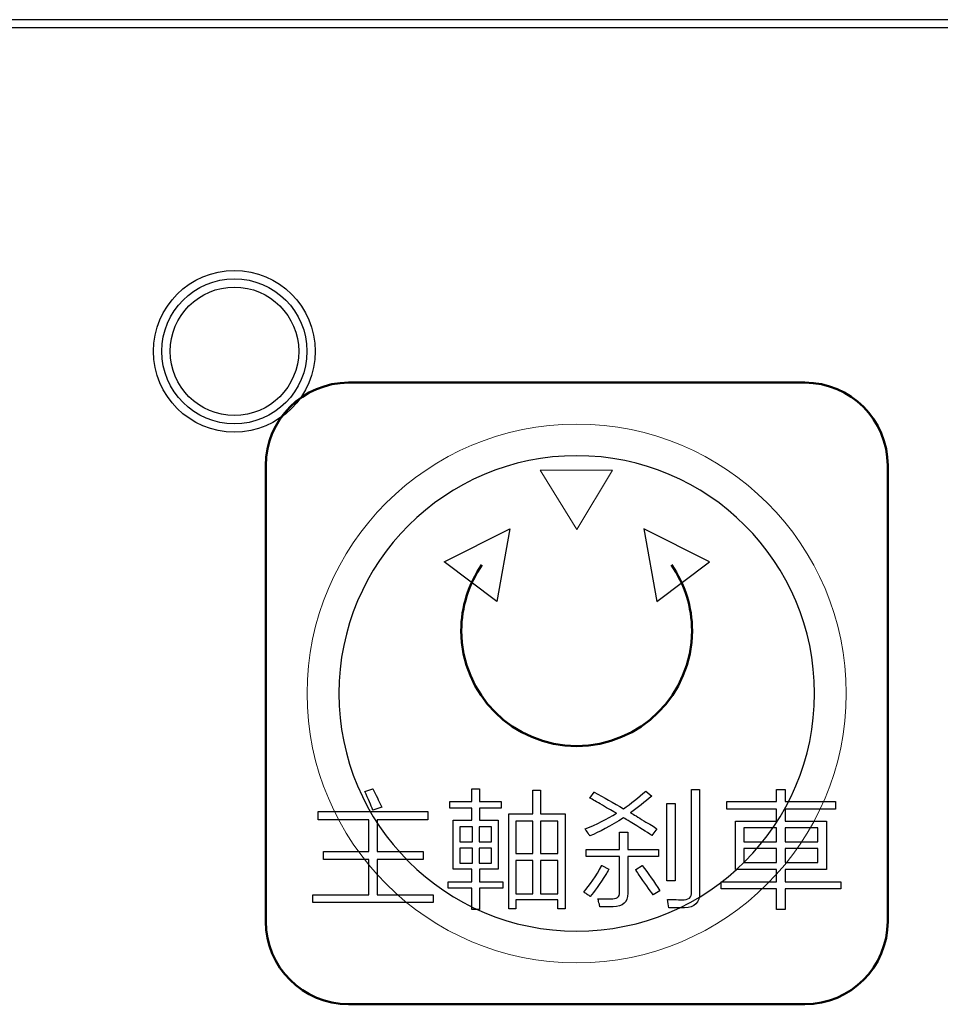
# Model space of a CAD drawing. Header units: millimetres. Extents: x 6964 to 8548, y -230 to 508.
# Tile 104 of 137: x 7351 to 7374, y 235 to 259. Entities that reach past the tile are written whole.
import ezdxf

# ---------------------------------------------------------------- set-up
doc = ezdxf.new("R2010")
doc.units = ezdxf.units.MM
doc.header["$LTSCALE"] = 3
doc.layers.add('layer 1', color=7, linetype='Continuous')

msp = doc.modelspace()

# ---------------------------------------------------------------- linework, layer by layer
at = {"linetype": 'Continuous', "lineweight": 30}
msp.add_line((7420.175, 259.006), (7059.322, 259.006), dxfattribs=at)
at = {"layer": 'layer 1'}
for points in [[(7420.175, 258.806), (7420.175, 258.806), (7059.322, 258.806), (7059.322, 258.806)], [(7361.552, 245.927), (7361.552, 245.927), (7363.137, 246.724), (7363.137, 246.724)], [(7363.137, 246.724), (7363.137, 246.724), (7362.822, 244.97), (7362.822, 244.97)], [(7366.367, 246.724), (7366.367, 246.724), (7366.682, 244.97), (7366.682, 244.97)], [(7367.952, 245.927), (7367.952, 245.927), (7366.367, 246.724), (7366.367, 246.724)], [(7362.822, 244.97), (7362.822, 244.97), (7361.552, 245.927), (7361.552, 245.927)], [(7366.682, 244.97), (7366.682, 244.97), (7367.952, 245.927), (7367.952, 245.927)], [(7359.639, 240.384), (7359.639, 240.384), (7359.834, 240.445), (7359.834, 240.445)], [(7359.834, 240.445), (7359.85, 240.412), (7359.878, 240.359), (7359.919, 240.286)], [(7362.226, 240.141), (7362.226, 240.141), (7362.226, 240.445), (7362.226, 240.445)], [(7362.226, 240.445), (7362.226, 240.445), (7362.409, 240.445), (7362.409, 240.445)], [(7362.409, 240.445), (7362.409, 240.445), (7362.409, 240.141), (7362.409, 240.141)], [(7363.695, 239.848), (7363.695, 239.848), (7363.695, 240.42), (7363.695, 240.42)], [(7363.695, 240.42), (7363.695, 240.42), (7363.878, 240.42), (7363.878, 240.42)], [(7363.878, 240.42), (7363.878, 240.42), (7363.878, 239.848), (7363.878, 239.848)], [(7367.523, 237.964), (7367.523, 237.964), (7367.523, 240.432), (7367.523, 240.432)], [(7367.523, 240.432), (7367.523, 240.432), (7367.717, 240.432), (7367.717, 240.432)], [(7367.717, 240.432), (7367.717, 240.432), (7367.717, 237.94), (7367.717, 237.94)], [(7369.574, 240.141), (7369.574, 240.141), (7369.574, 240.433), (7369.574, 240.433)], [(7369.574, 240.433), (7369.574, 240.433), (7369.781, 240.433), (7369.781, 240.433)], [(7369.781, 240.433), (7369.781, 240.433), (7369.781, 240.141), (7369.781, 240.141)], [(7359.834, 239.934), (7359.793, 240.055), (7359.728, 240.205), (7359.639, 240.384)], [(7359.919, 240.286), (7359.991, 240.132), (7360.036, 240.039), (7360.052, 240.007)], [(7365.067, 240.226), (7365.067, 240.226), (7365.176, 240.371), (7365.176, 240.371)], [(7365.371, 240.055), (7365.233, 240.136), (7365.132, 240.193), (7365.067, 240.226)], [(7365.176, 240.371), (7365.403, 240.242), (7365.638, 240.108), (7365.881, 239.97)], [(7365.881, 239.97), (7366.06, 240.092), (7366.238, 240.234), (7366.416, 240.396)], [(7366.563, 240.274), (7366.392, 240.129), (7366.222, 239.995), (7366.052, 239.873)], [(7366.416, 240.396), (7366.416, 240.396), (7366.563, 240.274), (7366.563, 240.274)], [(7360.052, 240.007), (7360.052, 240.007), (7359.834, 239.934), (7359.834, 239.934)], [(7361.691, 239.983), (7361.691, 239.983), (7361.691, 240.141), (7361.691, 240.141)], [(7361.691, 240.141), (7361.691, 240.141), (7362.226, 240.141), (7362.226, 240.141)], [(7362.226, 239.983), (7362.226, 239.983), (7361.691, 239.983), (7361.691, 239.983)], [(7362.226, 239.69), (7362.226, 239.69), (7362.226, 239.983), (7362.226, 239.983)], [(7362.409, 240.141), (7362.409, 240.141), (7362.931, 240.141), (7362.931, 240.141)], [(7362.931, 239.983), (7362.931, 239.983), (7362.409, 239.983), (7362.409, 239.983)], [(7362.409, 239.983), (7362.409, 239.983), (7362.409, 239.69), (7362.409, 239.69)], [(7362.931, 240.141), (7362.931, 240.141), (7362.931, 239.983), (7362.931, 239.983)], [(7365.711, 239.861), (7365.63, 239.901), (7365.517, 239.966), (7365.371, 240.055)], [(7366.928, 238.231), (7366.928, 238.231), (7366.928, 240.092), (7366.928, 240.092)], [(7366.928, 240.092), (7366.928, 240.092), (7367.123, 240.092), (7367.123, 240.092)], [(7367.123, 240.092), (7367.123, 240.092), (7367.123, 238.231), (7367.123, 238.231)], [(7368.37, 239.958), (7368.37, 239.958), (7368.37, 240.141), (7368.37, 240.141)], [(7368.37, 240.141), (7368.37, 240.141), (7369.574, 240.141), (7369.574, 240.141)], [(7369.574, 239.958), (7369.574, 239.958), (7368.37, 239.958), (7368.37, 239.958)], [(7369.574, 239.665), (7369.574, 239.665), (7369.574, 239.958), (7369.574, 239.958)], [(7369.781, 240.141), (7369.781, 240.141), (7370.997, 240.141), (7370.997, 240.141)], [(7370.997, 239.958), (7370.997, 239.958), (7369.781, 239.958), (7369.781, 239.958)], [(7369.781, 239.958), (7369.781, 239.958), (7369.781, 239.665), (7369.781, 239.665)], [(7370.997, 240.141), (7370.997, 240.141), (7370.997, 239.958), (7370.997, 239.958)], [(7358.52, 239.704), (7358.52, 239.704), (7358.52, 239.898), (7358.52, 239.898)], [(7358.52, 239.898), (7358.52, 239.898), (7361.159, 239.898), (7361.159, 239.898)], [(7359.736, 239.704), (7359.736, 239.704), (7358.52, 239.704), (7358.52, 239.704)], [(7359.736, 238.936), (7359.736, 238.936), (7359.736, 239.704), (7359.736, 239.704)], [(7361.159, 239.704), (7361.159, 239.704), (7359.943, 239.704), (7359.943, 239.704)], [(7359.943, 239.704), (7359.943, 239.704), (7359.943, 238.936), (7359.943, 238.936)], [(7361.159, 239.898), (7361.159, 239.898), (7361.159, 239.704), (7361.159, 239.704)], [(7363.113, 237.551), (7363.113, 237.551), (7363.113, 239.848), (7363.113, 239.848)], [(7363.113, 239.848), (7363.113, 239.848), (7363.695, 239.848), (7363.695, 239.848)], [(7363.878, 239.848), (7363.878, 239.848), (7364.475, 239.848), (7364.475, 239.848)], [(7364.475, 239.848), (7364.475, 239.848), (7364.475, 237.551), (7364.475, 237.551)], [(7364.958, 239.484), (7365.233, 239.589), (7365.485, 239.715), (7365.711, 239.861)], [(7365.881, 239.751), (7365.566, 239.549), (7365.294, 239.403), (7365.067, 239.314)], [(7366.04, 239.654), (7365.967, 239.695), (7365.914, 239.727), (7365.881, 239.751)], [(7366.052, 239.873), (7366.125, 239.832), (7366.23, 239.767), (7366.368, 239.678)], [(7361.775, 238.51), (7361.775, 238.51), (7361.775, 239.69), (7361.775, 239.69)], [(7361.775, 239.69), (7361.775, 239.69), (7362.226, 239.69), (7362.226, 239.69)], [(7361.932, 239.532), (7361.932, 239.532), (7361.932, 239.167), (7361.932, 239.167)], [(7362.238, 239.532), (7362.238, 239.532), (7361.932, 239.532), (7361.932, 239.532)], [(7362.238, 239.167), (7362.238, 239.167), (7362.238, 239.532), (7362.238, 239.532)], [(7362.699, 239.532), (7362.699, 239.532), (7362.396, 239.532), (7362.396, 239.532)], [(7362.396, 239.532), (7362.396, 239.532), (7362.396, 239.167), (7362.396, 239.167)], [(7362.409, 239.69), (7362.409, 239.69), (7362.857, 239.69), (7362.857, 239.69)], [(7362.699, 239.167), (7362.699, 239.167), (7362.699, 239.532), (7362.699, 239.532)], [(7362.857, 239.69), (7362.857, 239.69), (7362.857, 238.51), (7362.857, 238.51)], [(7363.283, 239.666), (7363.283, 239.666), (7363.283, 238.887), (7363.283, 238.887)], [(7363.695, 239.666), (7363.695, 239.666), (7363.283, 239.666), (7363.283, 239.666)], [(7363.695, 238.887), (7363.695, 238.887), (7363.695, 239.666), (7363.695, 239.666)], [(7364.293, 239.666), (7364.293, 239.666), (7363.878, 239.666), (7363.878, 239.666)], [(7363.878, 239.666), (7363.878, 239.666), (7363.878, 238.887), (7363.878, 238.887)], [(7364.293, 238.887), (7364.293, 238.887), (7364.293, 239.666), (7364.293, 239.666)], [(7365.006, 239.411), (7364.982, 239.443), (7364.966, 239.468), (7364.958, 239.484)], [(7366.563, 239.326), (7366.441, 239.407), (7366.266, 239.516), (7366.04, 239.654)], [(7366.368, 239.678), (7366.514, 239.597), (7366.619, 239.532), (7366.684, 239.484)], [(7366.684, 239.484), (7366.684, 239.484), (7366.563, 239.326), (7366.563, 239.326)], [(7368.578, 238.499), (7368.578, 238.499), (7368.578, 239.665), (7368.578, 239.665)], [(7368.578, 239.665), (7368.578, 239.665), (7369.574, 239.665), (7369.574, 239.665)], [(7368.785, 239.507), (7368.785, 239.507), (7368.785, 239.167), (7368.785, 239.167)], [(7369.574, 239.507), (7369.574, 239.507), (7368.785, 239.507), (7368.785, 239.507)], [(7369.574, 239.167), (7369.574, 239.167), (7369.574, 239.507), (7369.574, 239.507)], [(7369.781, 239.665), (7369.781, 239.665), (7370.777, 239.665), (7370.777, 239.665)], [(7370.57, 239.507), (7370.57, 239.507), (7369.781, 239.507), (7369.781, 239.507)], [(7369.781, 239.507), (7369.781, 239.507), (7369.781, 239.167), (7369.781, 239.167)], [(7370.57, 239.167), (7370.57, 239.167), (7370.57, 239.507), (7370.57, 239.507)], [(7370.777, 239.665), (7370.777, 239.665), (7370.777, 238.499), (7370.777, 238.499)], [(7365.067, 239.314), (7365.059, 239.33), (7365.038, 239.362), (7365.006, 239.411)], [(7365.786, 238.986), (7365.786, 238.986), (7365.786, 239.4), (7365.786, 239.4)], [(7365.786, 239.4), (7365.786, 239.4), (7365.981, 239.4), (7365.981, 239.4)], [(7365.981, 239.4), (7365.981, 239.4), (7365.981, 238.986), (7365.981, 238.986)], [(7361.932, 239.167), (7361.932, 239.167), (7362.238, 239.167), (7362.238, 239.167)], [(7361.932, 239.021), (7361.932, 239.021), (7361.932, 238.657), (7361.932, 238.657)], [(7362.238, 239.021), (7362.238, 239.021), (7361.932, 239.021), (7361.932, 239.021)], [(7362.238, 238.657), (7362.238, 238.657), (7362.238, 239.021), (7362.238, 239.021)], [(7362.396, 239.167), (7362.396, 239.167), (7362.699, 239.167), (7362.699, 239.167)], [(7362.396, 239.021), (7362.396, 239.021), (7362.396, 238.657), (7362.396, 238.657)], [(7362.699, 239.021), (7362.699, 239.021), (7362.396, 239.021), (7362.396, 239.021)], [(7362.699, 238.657), (7362.699, 238.657), (7362.699, 239.021), (7362.699, 239.021)], [(7364.983, 238.816), (7364.983, 238.816), (7364.983, 238.986), (7364.983, 238.986)], [(7364.983, 238.986), (7364.983, 238.986), (7365.786, 238.986), (7365.786, 238.986)], [(7365.981, 238.986), (7365.981, 238.986), (7366.722, 238.986), (7366.722, 238.986)], [(7366.722, 238.986), (7366.722, 238.986), (7366.722, 238.816), (7366.722, 238.816)], [(7368.785, 239.167), (7368.785, 239.167), (7369.574, 239.167), (7369.574, 239.167)], [(7368.785, 239.009), (7368.785, 239.009), (7368.785, 238.669), (7368.785, 238.669)], [(7369.574, 239.009), (7369.574, 239.009), (7368.785, 239.009), (7368.785, 239.009)], [(7369.574, 238.669), (7369.574, 238.669), (7369.574, 239.009), (7369.574, 239.009)], [(7369.781, 239.167), (7369.781, 239.167), (7370.57, 239.167), (7370.57, 239.167)], [(7369.781, 239.009), (7369.781, 239.009), (7369.781, 238.669), (7369.781, 238.669)], [(7370.57, 239.009), (7370.57, 239.009), (7369.781, 239.009), (7369.781, 239.009)], [(7370.57, 238.669), (7370.57, 238.669), (7370.57, 239.009), (7370.57, 239.009)], [(7358.642, 238.742), (7358.642, 238.742), (7358.642, 238.936), (7358.642, 238.936)], [(7358.642, 238.936), (7358.642, 238.936), (7359.736, 238.936), (7359.736, 238.936)], [(7359.943, 238.936), (7359.943, 238.936), (7361.049, 238.936), (7361.049, 238.936)], [(7361.049, 238.936), (7361.049, 238.936), (7361.049, 238.742), (7361.049, 238.742)], [(7363.283, 238.887), (7363.283, 238.887), (7363.695, 238.887), (7363.695, 238.887)], [(7363.878, 238.887), (7363.878, 238.887), (7364.293, 238.887), (7364.293, 238.887)], [(7365.786, 238.816), (7365.786, 238.816), (7364.983, 238.816), (7364.983, 238.816)], [(7365.786, 237.953), (7365.786, 237.953), (7365.786, 238.816), (7365.786, 238.816)], [(7366.722, 238.816), (7366.722, 238.816), (7365.981, 238.816), (7365.981, 238.816)], [(7365.981, 238.816), (7365.981, 238.816), (7365.981, 237.928), (7365.981, 237.928)], [(7359.736, 238.742), (7359.736, 238.742), (7358.642, 238.742), (7358.642, 238.742)], [(7359.736, 237.891), (7359.736, 237.891), (7359.736, 238.742), (7359.736, 238.742)], [(7361.049, 238.742), (7361.049, 238.742), (7359.943, 238.742), (7359.943, 238.742)], [(7359.943, 238.742), (7359.943, 238.742), (7359.943, 237.891), (7359.943, 237.891)], [(7361.932, 238.657), (7361.932, 238.657), (7362.238, 238.657), (7362.238, 238.657)], [(7362.396, 238.657), (7362.396, 238.657), (7362.699, 238.657), (7362.699, 238.657)], [(7363.283, 238.716), (7363.283, 238.716), (7363.283, 237.916), (7363.283, 237.916)], [(7363.695, 238.716), (7363.695, 238.716), (7363.283, 238.716), (7363.283, 238.716)], [(7363.695, 237.916), (7363.695, 237.916), (7363.695, 238.716), (7363.695, 238.716)], [(7363.878, 238.716), (7363.878, 238.716), (7363.878, 237.916), (7363.878, 237.916)], [(7364.293, 238.716), (7364.293, 238.716), (7363.878, 238.716), (7363.878, 238.716)], [(7364.293, 237.916), (7364.293, 237.916), (7364.293, 238.716), (7364.293, 238.716)], [(7364.921, 237.952), (7365.067, 238.13), (7365.213, 238.345), (7365.359, 238.596)], [(7365.359, 238.596), (7365.359, 238.596), (7365.529, 238.511), (7365.529, 238.511)], [(7365.529, 238.511), (7365.513, 238.487), (7365.492, 238.45), (7365.468, 238.402)], [(7366.174, 238.499), (7366.174, 238.499), (7366.331, 238.596), (7366.331, 238.596)], [(7366.331, 238.596), (7366.478, 238.41), (7366.619, 238.207), (7366.757, 237.989)], [(7368.785, 238.669), (7368.785, 238.669), (7369.574, 238.669), (7369.574, 238.669)], [(7369.781, 238.669), (7369.781, 238.669), (7370.57, 238.669), (7370.57, 238.669)], [(7362.226, 238.51), (7362.226, 238.51), (7361.775, 238.51), (7361.775, 238.51)], [(7362.226, 238.208), (7362.226, 238.208), (7362.226, 238.51), (7362.226, 238.51)], [(7362.857, 238.51), (7362.857, 238.51), (7362.409, 238.51), (7362.409, 238.51)], [(7362.409, 238.51), (7362.409, 238.51), (7362.409, 238.208), (7362.409, 238.208)], [(7365.468, 238.402), (7365.298, 238.142), (7365.168, 237.96), (7365.079, 237.855)], [(7366.246, 238.39), (7366.214, 238.438), (7366.19, 238.475), (7366.174, 238.499)], [(7366.599, 237.891), (7366.51, 238.012), (7366.392, 238.179), (7366.246, 238.39)], [(7369.574, 238.499), (7369.574, 238.499), (7368.578, 238.499), (7368.578, 238.499)], [(7369.574, 238.208), (7369.574, 238.208), (7369.574, 238.499), (7369.574, 238.499)], [(7370.777, 238.499), (7370.777, 238.499), (7369.781, 238.499), (7369.781, 238.499)], [(7369.781, 238.499), (7369.781, 238.499), (7369.781, 238.208), (7369.781, 238.208)], [(7361.655, 238.05), (7361.655, 238.05), (7361.655, 238.208), (7361.655, 238.208)], [(7361.655, 238.208), (7361.655, 238.208), (7362.226, 238.208), (7362.226, 238.208)], [(7362.226, 238.05), (7362.226, 238.05), (7361.655, 238.05), (7361.655, 238.05)], [(7362.226, 237.539), (7362.226, 237.539), (7362.226, 238.05), (7362.226, 238.05)], [(7362.409, 238.208), (7362.409, 238.208), (7362.968, 238.208), (7362.968, 238.208)], [(7362.968, 238.05), (7362.968, 238.05), (7362.409, 238.05), (7362.409, 238.05)], [(7362.409, 238.05), (7362.409, 238.05), (7362.409, 237.539), (7362.409, 237.539)], [(7362.968, 238.208), (7362.968, 238.208), (7362.968, 238.05), (7362.968, 238.05)], [(7367.123, 238.231), (7367.123, 238.231), (7366.928, 238.231), (7366.928, 238.231)], [(7368.237, 238.038), (7368.237, 238.038), (7368.237, 238.208), (7368.237, 238.208)], [(7368.237, 238.208), (7368.237, 238.208), (7369.574, 238.208), (7369.574, 238.208)], [(7369.574, 238.038), (7369.574, 238.038), (7368.237, 238.038), (7368.237, 238.038)], [(7369.574, 237.539), (7369.574, 237.539), (7369.574, 238.038), (7369.574, 238.038)], [(7369.781, 238.208), (7369.781, 238.208), (7371.118, 238.208), (7371.118, 238.208)], [(7371.118, 238.038), (7371.118, 238.038), (7369.781, 238.038), (7369.781, 238.038)], [(7369.781, 238.038), (7369.781, 238.038), (7369.781, 237.539), (7369.781, 237.539)], [(7371.118, 238.208), (7371.118, 238.208), (7371.118, 238.038), (7371.118, 238.038)], [(7358.386, 237.708), (7358.386, 237.708), (7358.386, 237.891), (7358.386, 237.891)], [(7358.386, 237.891), (7358.386, 237.891), (7359.736, 237.891), (7359.736, 237.891)], [(7359.943, 237.891), (7359.943, 237.891), (7361.292, 237.891), (7361.292, 237.891)], [(7361.292, 237.891), (7361.292, 237.891), (7361.292, 237.708), (7361.292, 237.708)], [(7363.283, 237.916), (7363.283, 237.916), (7363.695, 237.916), (7363.695, 237.916)], [(7363.878, 237.916), (7363.878, 237.916), (7364.293, 237.916), (7364.293, 237.916)], [(7365.006, 237.903), (7364.966, 237.927), (7364.937, 237.944), (7364.921, 237.952)], [(7365.079, 237.855), (7365.063, 237.863), (7365.038, 237.879), (7365.006, 237.903)], [(7365.567, 237.795), (7365.721, 237.787), (7365.794, 237.839), (7365.786, 237.953)], [(7365.981, 237.928), (7365.988, 237.718), (7365.871, 237.608), (7365.628, 237.6)], [(7366.757, 237.989), (7366.757, 237.989), (7366.599, 237.891), (7366.599, 237.891)], [(7367.28, 237.77), (7367.45, 237.761), (7367.531, 237.826), (7367.523, 237.964)], [(7367.717, 237.94), (7367.717, 237.705), (7367.596, 237.583), (7367.352, 237.575)], [(7361.292, 237.708), (7361.292, 237.708), (7358.386, 237.708), (7358.386, 237.708)], [(7364.293, 237.77), (7364.293, 237.77), (7363.283, 237.77), (7363.283, 237.77)], [(7363.283, 237.77), (7363.283, 237.77), (7363.283, 237.551), (7363.283, 237.551)], [(7364.293, 237.551), (7364.293, 237.551), (7364.293, 237.77), (7364.293, 237.77)], [(7365.287, 237.698), (7365.279, 237.738), (7365.271, 237.77), (7365.263, 237.795)], [(7365.263, 237.795), (7365.376, 237.795), (7365.478, 237.795), (7365.567, 237.795)], [(7365.311, 237.6), (7365.311, 237.616), (7365.304, 237.649), (7365.287, 237.698)], [(7365.628, 237.6), (7365.539, 237.6), (7365.433, 237.6), (7365.311, 237.6)], [(7366.976, 237.575), (7366.967, 237.64), (7366.955, 237.708), (7366.939, 237.782)], [(7366.939, 237.782), (7366.971, 237.782), (7367.024, 237.782), (7367.097, 237.782)], [(7367.352, 237.575), (7367.255, 237.575), (7367.13, 237.575), (7366.976, 237.575)], [(7367.097, 237.782), (7367.178, 237.773), (7367.239, 237.77), (7367.28, 237.77)], [(7362.409, 237.539), (7362.409, 237.539), (7362.226, 237.539), (7362.226, 237.539)], [(7363.283, 237.551), (7363.283, 237.551), (7363.113, 237.551), (7363.113, 237.551)], [(7364.475, 237.551), (7364.475, 237.551), (7364.293, 237.551), (7364.293, 237.551)], [(7369.781, 237.539), (7369.781, 237.539), (7369.574, 237.539), (7369.574, 237.539)]]:
    msp.add_open_spline(points, degree=3, dxfattribs=at)
for points in [[(7358.447, 251.005), (7358.447, 252.082), (7357.574, 252.955), (7356.497, 252.955), (7356.497, 252.955), (7355.42, 252.955), (7354.547, 252.082), (7354.547, 251.005), (7354.547, 251.005), (7354.547, 249.928), (7355.42, 249.055), (7356.497, 249.055), (7356.497, 249.055), (7357.574, 249.055), (7358.447, 249.928), (7358.447, 251.005)], [(7358.247, 251.005), (7358.247, 251.971), (7357.464, 252.755), (7356.497, 252.755), (7356.497, 252.755), (7355.531, 252.755), (7354.747, 251.971), (7354.747, 251.005), (7354.747, 251.005), (7354.747, 250.038), (7355.531, 249.255), (7356.497, 249.255), (7356.497, 249.255), (7357.464, 249.255), (7358.247, 250.038), (7358.247, 251.005)], [(7358.047, 251.005), (7358.047, 251.861), (7357.353, 252.555), (7356.497, 252.555), (7356.497, 252.555), (7355.641, 252.555), (7354.947, 251.861), (7354.947, 251.005), (7354.947, 251.005), (7354.947, 250.149), (7355.641, 249.455), (7356.497, 249.455), (7356.497, 249.455), (7357.353, 249.455), (7358.047, 250.149), (7358.047, 251.005)]]:
    msp.add_open_spline(points, degree=3, knots=[0, 0, 0, 0, 0.2, 0.2, 0.2, 0.2, 0.4, 0.4, 0.4, 0.4, 0.6, 0.6, 0.6, 0.6, 1, 1, 1, 1], dxfattribs=at)
at = {"layer": 'layer 1', "lineweight": 50}
for points in [[(7357.252, 248.25), (7357.252, 249.35), (7358.152, 250.25), (7359.252, 250.25)], [(7359.252, 250.25), (7359.252, 250.25), (7370.253, 250.25), (7370.253, 250.25)], [(7370.253, 250.25), (7371.353, 250.25), (7372.252, 249.35), (7372.252, 248.25)], [(7357.252, 237.25), (7357.252, 237.25), (7357.252, 248.25), (7357.252, 248.25)], [(7372.252, 248.25), (7372.252, 248.25), (7372.252, 237.25), (7372.252, 237.25)], [(7359.252, 235.25), (7358.152, 235.25), (7357.252, 236.15), (7357.252, 237.25)], [(7372.252, 237.25), (7372.252, 236.15), (7371.353, 235.25), (7370.253, 235.25)], [(7370.253, 235.25), (7370.253, 235.25), (7359.252, 235.25), (7359.252, 235.25)]]:
    msp.add_open_spline(points, degree=3, dxfattribs=at)
at = {"layer": 'layer 1', "lineweight": 9}
msp.add_open_spline([(7371.252, 242.75), (7371.252, 246.34), (7368.342, 249.25), (7364.752, 249.25), (7364.752, 249.25), (7361.163, 249.25), (7358.252, 246.34), (7358.252, 242.75), (7358.252, 242.75), (7358.252, 239.16), (7361.163, 236.25), (7364.752, 236.25)], degree=3, knots=[0, 0, 0, 0, 0.2, 0.2, 0.2, 0.2, 0.4, 0.4, 0.4, 0.4, 0.6, 0.6, 0.6, 0.6], dxfattribs=at)
at = {"layer": 'layer 1', "lineweight": 25}
for points, knots in [([(7370.488, 242.75), (7370.488, 245.918), (7367.92, 248.485), (7364.753, 248.485), (7364.753, 248.485), (7361.585, 248.485), (7359.017, 245.918), (7359.017, 242.75)], [0, 0, 0, 0, 0.2, 0.2, 0.2, 0.2, 0.4, 0.4, 0.4, 0.4]), ([(7359.017, 242.75), (7359.017, 239.582), (7361.585, 237.015), (7364.752, 237.015), (7364.752, 237.015), (7367.92, 237.015), (7370.488, 239.582), (7370.488, 242.75)], [0.4, 0.4, 0.4, 0.4, 0.6, 0.6, 0.6, 0.6, 1, 1, 1, 1])]:
    msp.add_open_spline(points, degree=3, knots=knots, dxfattribs=at)
at = {"layer": 'layer 1', "lineweight": 9}
for points in [[(7364.752, 246.709), (7364.752, 246.709), (7363.868, 248.141), (7363.868, 248.141)], [(7363.868, 248.141), (7363.868, 248.141), (7365.617, 248.141), (7365.617, 248.141)], [(7365.617, 248.141), (7365.617, 248.141), (7364.752, 246.709), (7364.752, 246.709)], [(7364.752, 236.25), (7368.342, 236.25), (7371.252, 239.16), (7371.252, 242.75)], [(7359.639, 240.384), (7359.639, 240.384), (7359.834, 240.445), (7359.834, 240.445)], [(7359.834, 240.445), (7359.85, 240.412), (7359.878, 240.359), (7359.919, 240.286)], [(7362.226, 240.141), (7362.226, 240.141), (7362.226, 240.445), (7362.226, 240.445)], [(7362.226, 240.445), (7362.226, 240.445), (7362.409, 240.445), (7362.409, 240.445)], [(7362.409, 240.445), (7362.409, 240.445), (7362.409, 240.141), (7362.409, 240.141)], [(7363.695, 239.848), (7363.695, 239.848), (7363.695, 240.42), (7363.695, 240.42)], [(7363.695, 240.42), (7363.695, 240.42), (7363.878, 240.42), (7363.878, 240.42)], [(7363.878, 240.42), (7363.878, 240.42), (7363.878, 239.848), (7363.878, 239.848)], [(7367.523, 237.964), (7367.523, 237.964), (7367.523, 240.432), (7367.523, 240.432)], [(7367.523, 240.432), (7367.523, 240.432), (7367.717, 240.432), (7367.717, 240.432)], [(7367.717, 240.432), (7367.717, 240.432), (7367.717, 237.94), (7367.717, 237.94)], [(7369.574, 240.141), (7369.574, 240.141), (7369.574, 240.433), (7369.574, 240.433)], [(7369.574, 240.433), (7369.574, 240.433), (7369.781, 240.433), (7369.781, 240.433)], [(7369.781, 240.433), (7369.781, 240.433), (7369.781, 240.141), (7369.781, 240.141)], [(7359.834, 239.934), (7359.793, 240.055), (7359.728, 240.205), (7359.639, 240.384)], [(7359.919, 240.286), (7359.991, 240.132), (7360.036, 240.039), (7360.052, 240.007)], [(7365.067, 240.226), (7365.067, 240.226), (7365.176, 240.371), (7365.176, 240.371)], [(7365.371, 240.055), (7365.233, 240.136), (7365.132, 240.193), (7365.067, 240.226)], [(7365.176, 240.371), (7365.403, 240.242), (7365.638, 240.108), (7365.881, 239.97)], [(7365.881, 239.97), (7366.06, 240.092), (7366.238, 240.234), (7366.416, 240.396)], [(7366.563, 240.274), (7366.392, 240.129), (7366.222, 239.995), (7366.052, 239.873)], [(7366.416, 240.396), (7366.416, 240.396), (7366.563, 240.274), (7366.563, 240.274)], [(7360.052, 240.007), (7360.052, 240.007), (7359.834, 239.934), (7359.834, 239.934)], [(7361.691, 239.983), (7361.691, 239.983), (7361.691, 240.141), (7361.691, 240.141)], [(7361.691, 240.141), (7361.691, 240.141), (7362.226, 240.141), (7362.226, 240.141)], [(7362.226, 239.983), (7362.226, 239.983), (7361.691, 239.983), (7361.691, 239.983)], [(7362.226, 239.69), (7362.226, 239.69), (7362.226, 239.983), (7362.226, 239.983)], [(7362.409, 240.141), (7362.409, 240.141), (7362.931, 240.141), (7362.931, 240.141)], [(7362.931, 239.983), (7362.931, 239.983), (7362.409, 239.983), (7362.409, 239.983)], [(7362.409, 239.983), (7362.409, 239.983), (7362.409, 239.69), (7362.409, 239.69)], [(7362.931, 240.141), (7362.931, 240.141), (7362.931, 239.983), (7362.931, 239.983)], [(7365.711, 239.861), (7365.63, 239.901), (7365.517, 239.966), (7365.371, 240.055)], [(7366.928, 238.231), (7366.928, 238.231), (7366.928, 240.092), (7366.928, 240.092)], [(7366.928, 240.092), (7366.928, 240.092), (7367.123, 240.092), (7367.123, 240.092)], [(7367.123, 240.092), (7367.123, 240.092), (7367.123, 238.231), (7367.123, 238.231)], [(7368.37, 239.958), (7368.37, 239.958), (7368.37, 240.141), (7368.37, 240.141)], [(7368.37, 240.141), (7368.37, 240.141), (7369.574, 240.141), (7369.574, 240.141)], [(7369.574, 239.958), (7369.574, 239.958), (7368.37, 239.958), (7368.37, 239.958)], [(7369.574, 239.665), (7369.574, 239.665), (7369.574, 239.958), (7369.574, 239.958)], [(7369.781, 240.141), (7369.781, 240.141), (7370.997, 240.141), (7370.997, 240.141)], [(7370.997, 239.958), (7370.997, 239.958), (7369.781, 239.958), (7369.781, 239.958)], [(7369.781, 239.958), (7369.781, 239.958), (7369.781, 239.665), (7369.781, 239.665)], [(7370.997, 240.141), (7370.997, 240.141), (7370.997, 239.958), (7370.997, 239.958)], [(7358.52, 239.704), (7358.52, 239.704), (7358.52, 239.898), (7358.52, 239.898)], [(7358.52, 239.898), (7358.52, 239.898), (7361.159, 239.898), (7361.159, 239.898)], [(7359.736, 239.704), (7359.736, 239.704), (7358.52, 239.704), (7358.52, 239.704)], [(7359.736, 238.936), (7359.736, 238.936), (7359.736, 239.704), (7359.736, 239.704)], [(7361.159, 239.704), (7361.159, 239.704), (7359.943, 239.704), (7359.943, 239.704)], [(7359.943, 239.704), (7359.943, 239.704), (7359.943, 238.936), (7359.943, 238.936)], [(7361.159, 239.898), (7361.159, 239.898), (7361.159, 239.704), (7361.159, 239.704)], [(7363.113, 237.551), (7363.113, 237.551), (7363.113, 239.848), (7363.113, 239.848)], [(7363.113, 239.848), (7363.113, 239.848), (7363.695, 239.848), (7363.695, 239.848)], [(7363.878, 239.848), (7363.878, 239.848), (7364.475, 239.848), (7364.475, 239.848)], [(7364.475, 239.848), (7364.475, 239.848), (7364.475, 237.551), (7364.475, 237.551)], [(7364.958, 239.484), (7365.233, 239.589), (7365.485, 239.715), (7365.711, 239.861)], [(7365.881, 239.751), (7365.566, 239.549), (7365.294, 239.403), (7365.067, 239.314)], [(7366.04, 239.654), (7365.967, 239.695), (7365.914, 239.727), (7365.881, 239.751)], [(7366.052, 239.873), (7366.125, 239.832), (7366.23, 239.767), (7366.368, 239.678)], [(7361.775, 238.51), (7361.775, 238.51), (7361.775, 239.69), (7361.775, 239.69)], [(7361.775, 239.69), (7361.775, 239.69), (7362.226, 239.69), (7362.226, 239.69)], [(7361.932, 239.532), (7361.932, 239.532), (7361.932, 239.167), (7361.932, 239.167)], [(7362.238, 239.532), (7362.238, 239.532), (7361.932, 239.532), (7361.932, 239.532)], [(7362.238, 239.167), (7362.238, 239.167), (7362.238, 239.532), (7362.238, 239.532)], [(7362.699, 239.532), (7362.699, 239.532), (7362.396, 239.532), (7362.396, 239.532)], [(7362.396, 239.532), (7362.396, 239.532), (7362.396, 239.167), (7362.396, 239.167)], [(7362.409, 239.69), (7362.409, 239.69), (7362.857, 239.69), (7362.857, 239.69)], [(7362.699, 239.167), (7362.699, 239.167), (7362.699, 239.532), (7362.699, 239.532)], [(7362.857, 239.69), (7362.857, 239.69), (7362.857, 238.51), (7362.857, 238.51)], [(7363.283, 239.666), (7363.283, 239.666), (7363.283, 238.887), (7363.283, 238.887)], [(7363.695, 239.666), (7363.695, 239.666), (7363.283, 239.666), (7363.283, 239.666)], [(7363.695, 238.887), (7363.695, 238.887), (7363.695, 239.666), (7363.695, 239.666)], [(7364.293, 239.666), (7364.293, 239.666), (7363.878, 239.666), (7363.878, 239.666)], [(7363.878, 239.666), (7363.878, 239.666), (7363.878, 238.887), (7363.878, 238.887)], [(7364.293, 238.887), (7364.293, 238.887), (7364.293, 239.666), (7364.293, 239.666)], [(7365.006, 239.411), (7364.982, 239.443), (7364.966, 239.468), (7364.958, 239.484)], [(7366.563, 239.326), (7366.441, 239.407), (7366.266, 239.516), (7366.04, 239.654)], [(7366.368, 239.678), (7366.514, 239.597), (7366.619, 239.532), (7366.684, 239.484)], [(7366.684, 239.484), (7366.684, 239.484), (7366.563, 239.326), (7366.563, 239.326)], [(7368.578, 238.499), (7368.578, 238.499), (7368.578, 239.665), (7368.578, 239.665)], [(7368.578, 239.665), (7368.578, 239.665), (7369.574, 239.665), (7369.574, 239.665)], [(7368.785, 239.507), (7368.785, 239.507), (7368.785, 239.167), (7368.785, 239.167)], [(7369.574, 239.507), (7369.574, 239.507), (7368.785, 239.507), (7368.785, 239.507)], [(7369.574, 239.167), (7369.574, 239.167), (7369.574, 239.507), (7369.574, 239.507)], [(7369.781, 239.665), (7369.781, 239.665), (7370.777, 239.665), (7370.777, 239.665)], [(7370.57, 239.507), (7370.57, 239.507), (7369.781, 239.507), (7369.781, 239.507)], [(7369.781, 239.507), (7369.781, 239.507), (7369.781, 239.167), (7369.781, 239.167)], [(7370.57, 239.167), (7370.57, 239.167), (7370.57, 239.507), (7370.57, 239.507)], [(7370.777, 239.665), (7370.777, 239.665), (7370.777, 238.499), (7370.777, 238.499)], [(7365.067, 239.314), (7365.059, 239.33), (7365.038, 239.362), (7365.006, 239.411)], [(7365.786, 238.986), (7365.786, 238.986), (7365.786, 239.4), (7365.786, 239.4)], [(7365.786, 239.4), (7365.786, 239.4), (7365.981, 239.4), (7365.981, 239.4)], [(7365.981, 239.4), (7365.981, 239.4), (7365.981, 238.986), (7365.981, 238.986)], [(7361.932, 239.167), (7361.932, 239.167), (7362.238, 239.167), (7362.238, 239.167)], [(7361.932, 239.021), (7361.932, 239.021), (7361.932, 238.657), (7361.932, 238.657)], [(7362.238, 239.021), (7362.238, 239.021), (7361.932, 239.021), (7361.932, 239.021)], [(7362.238, 238.657), (7362.238, 238.657), (7362.238, 239.021), (7362.238, 239.021)], [(7362.396, 239.167), (7362.396, 239.167), (7362.699, 239.167), (7362.699, 239.167)], [(7362.396, 239.021), (7362.396, 239.021), (7362.396, 238.657), (7362.396, 238.657)], [(7362.699, 239.021), (7362.699, 239.021), (7362.396, 239.021), (7362.396, 239.021)], [(7362.699, 238.657), (7362.699, 238.657), (7362.699, 239.021), (7362.699, 239.021)], [(7364.983, 238.816), (7364.983, 238.816), (7364.983, 238.986), (7364.983, 238.986)], [(7364.983, 238.986), (7364.983, 238.986), (7365.786, 238.986), (7365.786, 238.986)], [(7365.981, 238.986), (7365.981, 238.986), (7366.722, 238.986), (7366.722, 238.986)], [(7366.722, 238.986), (7366.722, 238.986), (7366.722, 238.816), (7366.722, 238.816)], [(7368.785, 239.167), (7368.785, 239.167), (7369.574, 239.167), (7369.574, 239.167)], [(7368.785, 239.009), (7368.785, 239.009), (7368.785, 238.669), (7368.785, 238.669)], [(7369.574, 239.009), (7369.574, 239.009), (7368.785, 239.009), (7368.785, 239.009)], [(7369.574, 238.669), (7369.574, 238.669), (7369.574, 239.009), (7369.574, 239.009)], [(7369.781, 239.167), (7369.781, 239.167), (7370.57, 239.167), (7370.57, 239.167)], [(7369.781, 239.009), (7369.781, 239.009), (7369.781, 238.669), (7369.781, 238.669)], [(7370.57, 239.009), (7370.57, 239.009), (7369.781, 239.009), (7369.781, 239.009)], [(7370.57, 238.669), (7370.57, 238.669), (7370.57, 239.009), (7370.57, 239.009)], [(7358.642, 238.742), (7358.642, 238.742), (7358.642, 238.936), (7358.642, 238.936)], [(7358.642, 238.936), (7358.642, 238.936), (7359.736, 238.936), (7359.736, 238.936)], [(7359.943, 238.936), (7359.943, 238.936), (7361.049, 238.936), (7361.049, 238.936)], [(7361.049, 238.936), (7361.049, 238.936), (7361.049, 238.742), (7361.049, 238.742)], [(7363.283, 238.887), (7363.283, 238.887), (7363.695, 238.887), (7363.695, 238.887)], [(7363.878, 238.887), (7363.878, 238.887), (7364.293, 238.887), (7364.293, 238.887)], [(7365.786, 238.816), (7365.786, 238.816), (7364.983, 238.816), (7364.983, 238.816)], [(7365.786, 237.953), (7365.786, 237.953), (7365.786, 238.816), (7365.786, 238.816)], [(7366.722, 238.816), (7366.722, 238.816), (7365.981, 238.816), (7365.981, 238.816)], [(7365.981, 238.816), (7365.981, 238.816), (7365.981, 237.928), (7365.981, 237.928)], [(7359.736, 238.742), (7359.736, 238.742), (7358.642, 238.742), (7358.642, 238.742)], [(7359.736, 237.891), (7359.736, 237.891), (7359.736, 238.742), (7359.736, 238.742)], [(7361.049, 238.742), (7361.049, 238.742), (7359.943, 238.742), (7359.943, 238.742)], [(7359.943, 238.742), (7359.943, 238.742), (7359.943, 237.891), (7359.943, 237.891)], [(7361.932, 238.657), (7361.932, 238.657), (7362.238, 238.657), (7362.238, 238.657)], [(7362.396, 238.657), (7362.396, 238.657), (7362.699, 238.657), (7362.699, 238.657)], [(7363.283, 238.716), (7363.283, 238.716), (7363.283, 237.916), (7363.283, 237.916)], [(7363.695, 238.716), (7363.695, 238.716), (7363.283, 238.716), (7363.283, 238.716)], [(7363.695, 237.916), (7363.695, 237.916), (7363.695, 238.716), (7363.695, 238.716)], [(7363.878, 238.716), (7363.878, 238.716), (7363.878, 237.916), (7363.878, 237.916)], [(7364.293, 238.716), (7364.293, 238.716), (7363.878, 238.716), (7363.878, 238.716)], [(7364.293, 237.916), (7364.293, 237.916), (7364.293, 238.716), (7364.293, 238.716)], [(7364.921, 237.952), (7365.067, 238.13), (7365.213, 238.345), (7365.359, 238.596)], [(7365.359, 238.596), (7365.359, 238.596), (7365.529, 238.511), (7365.529, 238.511)], [(7365.529, 238.511), (7365.513, 238.487), (7365.492, 238.45), (7365.468, 238.402)], [(7366.174, 238.499), (7366.174, 238.499), (7366.331, 238.596), (7366.331, 238.596)], [(7366.331, 238.596), (7366.478, 238.41), (7366.619, 238.207), (7366.757, 237.989)], [(7368.785, 238.669), (7368.785, 238.669), (7369.574, 238.669), (7369.574, 238.669)], [(7369.781, 238.669), (7369.781, 238.669), (7370.57, 238.669), (7370.57, 238.669)], [(7362.226, 238.51), (7362.226, 238.51), (7361.775, 238.51), (7361.775, 238.51)], [(7362.226, 238.208), (7362.226, 238.208), (7362.226, 238.51), (7362.226, 238.51)], [(7362.857, 238.51), (7362.857, 238.51), (7362.409, 238.51), (7362.409, 238.51)], [(7362.409, 238.51), (7362.409, 238.51), (7362.409, 238.208), (7362.409, 238.208)], [(7365.468, 238.402), (7365.298, 238.142), (7365.168, 237.96), (7365.079, 237.855)], [(7366.246, 238.39), (7366.214, 238.438), (7366.19, 238.475), (7366.174, 238.499)], [(7366.599, 237.891), (7366.51, 238.012), (7366.392, 238.179), (7366.246, 238.39)], [(7369.574, 238.499), (7369.574, 238.499), (7368.578, 238.499), (7368.578, 238.499)], [(7369.574, 238.208), (7369.574, 238.208), (7369.574, 238.499), (7369.574, 238.499)], [(7370.777, 238.499), (7370.777, 238.499), (7369.781, 238.499), (7369.781, 238.499)], [(7369.781, 238.499), (7369.781, 238.499), (7369.781, 238.208), (7369.781, 238.208)], [(7361.655, 238.05), (7361.655, 238.05), (7361.655, 238.208), (7361.655, 238.208)], [(7361.655, 238.208), (7361.655, 238.208), (7362.226, 238.208), (7362.226, 238.208)], [(7362.226, 238.05), (7362.226, 238.05), (7361.655, 238.05), (7361.655, 238.05)], [(7362.226, 237.539), (7362.226, 237.539), (7362.226, 238.05), (7362.226, 238.05)], [(7362.409, 238.208), (7362.409, 238.208), (7362.968, 238.208), (7362.968, 238.208)], [(7362.968, 238.05), (7362.968, 238.05), (7362.409, 238.05), (7362.409, 238.05)], [(7362.409, 238.05), (7362.409, 238.05), (7362.409, 237.539), (7362.409, 237.539)], [(7362.968, 238.208), (7362.968, 238.208), (7362.968, 238.05), (7362.968, 238.05)], [(7367.123, 238.231), (7367.123, 238.231), (7366.928, 238.231), (7366.928, 238.231)], [(7368.237, 238.038), (7368.237, 238.038), (7368.237, 238.208), (7368.237, 238.208)], [(7368.237, 238.208), (7368.237, 238.208), (7369.574, 238.208), (7369.574, 238.208)], [(7369.574, 238.038), (7369.574, 238.038), (7368.237, 238.038), (7368.237, 238.038)], [(7369.574, 237.539), (7369.574, 237.539), (7369.574, 238.038), (7369.574, 238.038)], [(7369.781, 238.208), (7369.781, 238.208), (7371.118, 238.208), (7371.118, 238.208)], [(7371.118, 238.038), (7371.118, 238.038), (7369.781, 238.038), (7369.781, 238.038)], [(7369.781, 238.038), (7369.781, 238.038), (7369.781, 237.539), (7369.781, 237.539)], [(7371.118, 238.208), (7371.118, 238.208), (7371.118, 238.038), (7371.118, 238.038)], [(7358.386, 237.708), (7358.386, 237.708), (7358.386, 237.891), (7358.386, 237.891)], [(7358.386, 237.891), (7358.386, 237.891), (7359.736, 237.891), (7359.736, 237.891)], [(7359.943, 237.891), (7359.943, 237.891), (7361.292, 237.891), (7361.292, 237.891)], [(7361.292, 237.891), (7361.292, 237.891), (7361.292, 237.708), (7361.292, 237.708)], [(7363.283, 237.916), (7363.283, 237.916), (7363.695, 237.916), (7363.695, 237.916)], [(7363.878, 237.916), (7363.878, 237.916), (7364.293, 237.916), (7364.293, 237.916)], [(7365.006, 237.903), (7364.966, 237.927), (7364.937, 237.944), (7364.921, 237.952)], [(7365.079, 237.855), (7365.063, 237.863), (7365.038, 237.879), (7365.006, 237.903)], [(7365.567, 237.795), (7365.721, 237.787), (7365.794, 237.839), (7365.786, 237.953)], [(7365.981, 237.928), (7365.988, 237.718), (7365.871, 237.608), (7365.628, 237.6)], [(7366.757, 237.989), (7366.757, 237.989), (7366.599, 237.891), (7366.599, 237.891)], [(7367.28, 237.77), (7367.45, 237.761), (7367.531, 237.826), (7367.523, 237.964)], [(7367.717, 237.94), (7367.717, 237.705), (7367.596, 237.583), (7367.352, 237.575)], [(7361.292, 237.708), (7361.292, 237.708), (7358.386, 237.708), (7358.386, 237.708)], [(7364.293, 237.77), (7364.293, 237.77), (7363.283, 237.77), (7363.283, 237.77)], [(7363.283, 237.77), (7363.283, 237.77), (7363.283, 237.551), (7363.283, 237.551)], [(7364.293, 237.551), (7364.293, 237.551), (7364.293, 237.77), (7364.293, 237.77)], [(7365.287, 237.698), (7365.279, 237.738), (7365.271, 237.77), (7365.263, 237.795)], [(7365.263, 237.795), (7365.376, 237.795), (7365.478, 237.795), (7365.567, 237.795)], [(7365.311, 237.6), (7365.311, 237.616), (7365.304, 237.649), (7365.287, 237.698)], [(7365.628, 237.6), (7365.539, 237.6), (7365.433, 237.6), (7365.311, 237.6)], [(7366.976, 237.575), (7366.967, 237.64), (7366.955, 237.708), (7366.939, 237.782)], [(7366.939, 237.782), (7366.971, 237.782), (7367.024, 237.782), (7367.097, 237.782)], [(7367.352, 237.575), (7367.255, 237.575), (7367.13, 237.575), (7366.976, 237.575)], [(7367.097, 237.782), (7367.178, 237.773), (7367.239, 237.77), (7367.28, 237.77)], [(7362.409, 237.539), (7362.409, 237.539), (7362.226, 237.539), (7362.226, 237.539)], [(7363.283, 237.551), (7363.283, 237.551), (7363.113, 237.551), (7363.113, 237.551)], [(7364.475, 237.551), (7364.475, 237.551), (7364.293, 237.551), (7364.293, 237.551)], [(7369.781, 237.539), (7369.781, 237.539), (7369.574, 237.539), (7369.574, 237.539)]]:
    msp.add_open_spline(points, degree=3, dxfattribs=at)
at = {"layer": 'layer 1', "lineweight": 50}
msp.add_open_spline([(7367.035, 245.853), (7367.36, 245.387), (7367.534, 244.832), (7367.534, 244.263), (7367.534, 244.263), (7367.534, 242.726), (7366.288, 241.481), (7364.751, 241.481), (7364.751, 241.481), (7363.215, 241.481), (7361.969, 242.726), (7361.969, 244.263), (7361.969, 244.263), (7361.969, 244.832), (7362.143, 245.387), (7362.468, 245.853)], degree=3, knots=[0, 0, 0, 0, 0.2, 0.2, 0.2, 0.2, 0.4, 0.4, 0.4, 0.4, 0.6, 0.6, 0.6, 0.6, 1, 1, 1, 1], dxfattribs=at)

doc.saveas('drawing.dxf')
